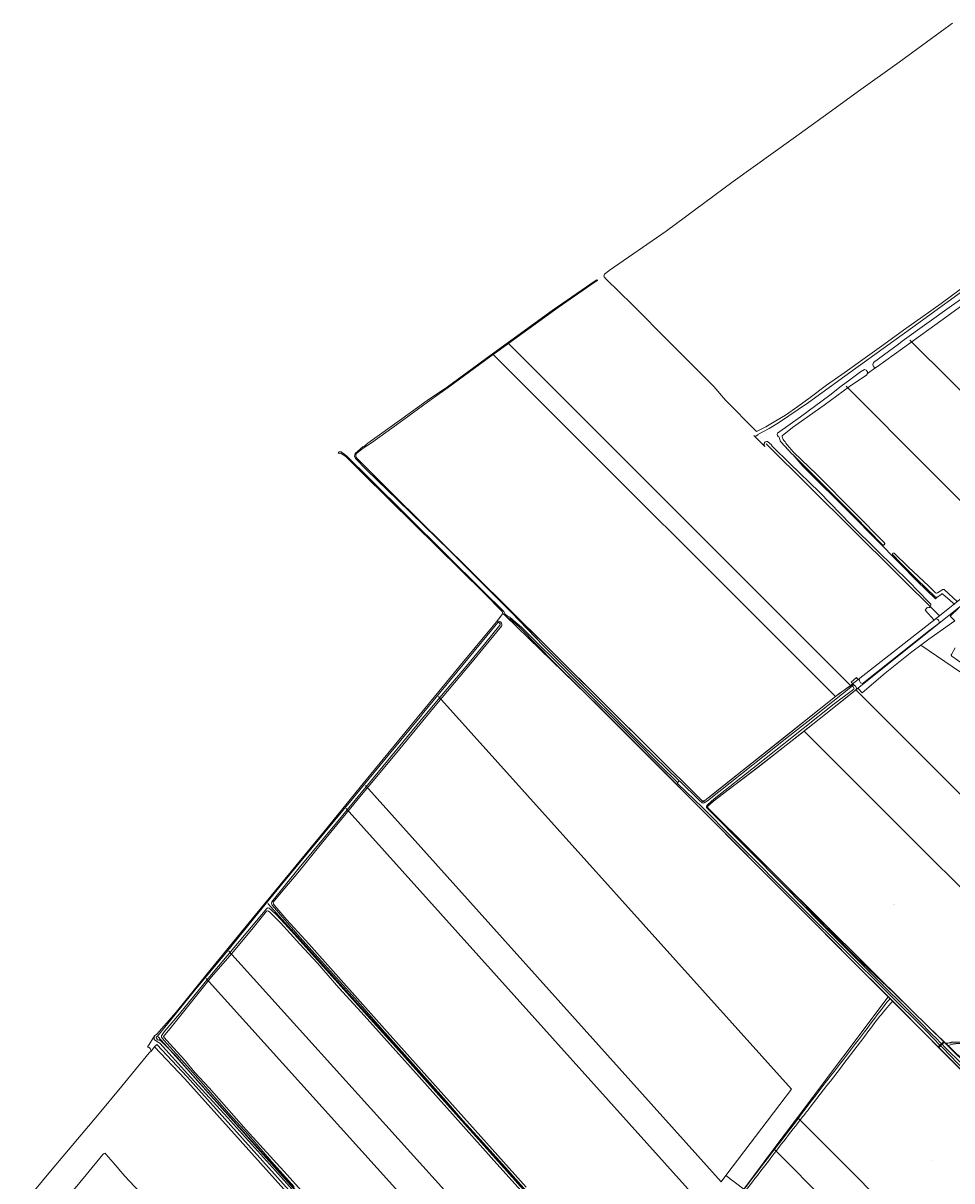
# Model space of a CAD drawing. Header units: metres. Extents: x 104777 to 177370, y 409697 to 438337.
# Tile 39 of 133: x 128368 to 129010, y 422495 to 423296. Entities that reach past the tile are written whole.
import ezdxf
from ezdxf.enums import TextEntityAlignment as Align
from ezdxf.lldxf.tags import DXFTag

# ---------------------------------------------------------------- set-up
doc = ezdxf.new("R2010")
doc.units = ezdxf.units.M
for name, color, linetype, lineweight in [('B-WE-GR-BOUWLAND-GV', 80, 'Continuous', 13), ('B-WE-GR-GRAS-GV', 60, 'Continuous', 13), ('B-WE-KG-GRENS_PERCEEL-G', 150, 'KG-PERCEEL-SO', 18), ('B-WE-KG-GRENS_PERCEEL-S', 150, 'Continuous', 25), ('B-WE-KW-KUNSTWERK_STUW-GV', 170, 'Continuous', 18), ('B-WE-OG-TERREIN_ERF-GV', 7, 'Continuous', 18), ('B-WE-OG-TERREIN_OEVER-GV', 7, 'Continuous', 18), ('B-WE-OG-WATER-GV', 130, 'Continuous', 18), ('B-WE-OG-WATER_GREPPEL-GV', 160, 'Continuous', 18), ('B-WE-VH-OPENVERHARDING_BETONELEMENT-GV', 90, 'Continuous', 18)]:
    doc.layers.add(name, color=color, linetype=linetype, lineweight=lineweight)
doc.styles.add('NLCS-ISO', font='NLCS-ISO.ttf')
doc.styles.get("Standard").update_dxf_attribs({"font": 'Romans.shx'})
tags = doc.linetypes.add('KG-PERCEEL-SO', pattern='A,5.5,-2,["P",Standard,S=1.8,R=0,X=-0.5,Y=-0.9],-2,5.5,-2,[5,NLCS.SHX,S=0.75,R=0,X=0,Y=0],-2', length=19).pattern_tags.tags
tags[6] = DXFTag(74, 10)

# ---------------------------------------------------------------- blocks, each defined once
blk = doc.blocks.new('SKG-PERCEELNUMMER-SO')
at = {"style": 'NLCS-ISO', "oblique": 10, "flags": 1}
for tag, p in [('GEMEENTECODE', (0, 2.6)), ('PERCEELGROOTTE', (0, -2.4))]:
    blk.add_attdef(tag, text='', height=1.8, dxfattribs=at).set_placement(p, align=Align.MIDDLE_CENTER)
at = {"style": 'NLCS-ISO', "oblique": 10}
blk.add_attdef('SECTIE', text='', height=1.8, dxfattribs=at).set_placement((-0.5, 0), align=Align.MIDDLE_RIGHT)
blk.add_attdef('PERCEELNUMMER', text='', height=1.8, dxfattribs=at).set_placement((0.5, 0), align=Align.MIDDLE_LEFT)

msp = doc.modelspace()

# ---------------------------------------------------------------- linework, layer by layer
at = {"layer": 'B-WE-GR-BOUWLAND-GV', "ltscale": 20, "flags": 128}
for points in [[(129010.71, 423295.801), (129005.689, 423292.209), (128973.839, 423268.871), (128945.713, 423248.728), (128929.513, 423237.034), (128900.489, 423216.084), (128858.908, 423186.275), (128812.571, 423151.86), (128773.215, 423124.58), (128773.051, 423124.453), (128770.079, 423122.151), (128769.573, 423120.836), (128769.776, 423120.279), (128771.142, 423118.762), (128789.107, 423101.108), (128815.169, 423074.907), (128845.685, 423044.557), (128853.778, 423034.998), (128874.692, 423013.777), (128875.052, 423013.412), (128879.73, 423015.549), (128881.649, 423016.566), (128888.573, 423020.602), (128895.207, 423024.668), (128903.607, 423030.616), (128912.268, 423036.896), (128923.641, 423045.298), (128936.526, 423054.364), (128950.351, 423064.366), (128963.223, 423073.591), (128976.799, 423083.364), (128990.126, 423092.943), (129002.76, 423101.975), (129016.256, 423111.736)], [(129156.177, 423201.575), (129143.77, 423192.212), (129143.104, 423191.71), (129139.442, 423189.301), (129102.833, 423162.505), (129085.612, 423149.9), (129082.351, 423147.942), (129073.856, 423141.908), (129056.036, 423128.857), (129006.833, 423092.82), (128976.072, 423070.672), (128958.872, 423058.288), (128957.668, 423057.685), (128951.865, 423053.43), (128951.162, 423052.276), (128942.395, 423046.416), (128939.373, 423044.396), (128921.818, 423031.614), (128900.092, 423016.027), (128892.874, 423010.412)], [(128898.933, 423001.16), (128901.057, 422998.747), (128916.519, 422983.831), (128943.192, 422957.114), (128963.654, 422936.318), (128963.757, 422936.13), (128963.818, 422935.924), (128963.832, 422935.71), (128963.801, 422935.497), (128963.724, 422935.297), (128963.607, 422935.118), (128963.453, 422934.968), (128963.271, 422934.854), (128963.069, 422934.782), (128962.856, 422934.756), (128962.643, 422934.775), (128962.438, 422934.84), (128962.253, 422934.947), (128962.094, 422935.092), (128943.138, 422954.446), (128921.06, 422976.606), (128900.268, 422997.306), (128907.069, 422989.243), (128940.996, 422955.619), (128974.318, 422921.942), (128986.035, 422910.094), (128998.891, 422897.64), (129000.114, 422898.768), (128999.506, 422898.655), (128999.203, 422898.666), (128998.833, 422898.824), (128986.029, 422911.273), (128974.548, 422922.725), (128969.335, 422928.016), (128969.247, 422928.163), (128969.194, 422928.326), (128969.179, 422928.497), (128969.201, 422928.666), (128969.261, 422928.827), (128969.355, 422928.971), (128969.478, 422929.09), (128969.624, 422929.179), (128969.787, 422929.233), (128969.957, 422929.25), (128970.127, 422929.229), (128970.289, 422929.17), (128970.433, 422929.078), (128979.919, 422919.715), (128994.215, 422906.306), (128999.002, 422901.771), (128999.516, 422901.503), (128999.936, 422901.504), (129000.222, 422901.631), (129003.907, 422903.912), (129004.475, 422904.039), (129004.862, 422903.938), (129014.2, 422895.489)], [(128730.845, 422467.505), (128691.594, 422511.108), (128641.814, 422566.932), (128601.779, 422611.64), (128586.191, 422628.371), (128571.534, 422645.409), (128559.211, 422658.77), (128545.9, 422673.447), (128538.44, 422680.988), (128537.109, 422681.675), (128536.343, 422681.459), (128526.055, 422668.882), (128510.862, 422650.543), (128498.218, 422636.063), (128485.308, 422620.018), (128470.647, 422601.544), (128465.095, 422594.757), (128465.309, 422594.271), (128469.676, 422589.424), (128479.466, 422578.554), (128486.725, 422569.965), (128496.514, 422559.373), (128522.256, 422530.151), (128550.498, 422499.135), (128597.34, 422446.79)], [(129089.85, 422488.545), (129089.202, 422495.451), (129088.239, 422499.63), (129087.525, 422500.359), (129086.105, 422501.808), (129072.3, 422515.317), (129062.049, 422524.909), (129059.634, 422527.665), (129051.735, 422536.103), (129020.155, 422568.337), (129001.279, 422587.187), (129000.841, 422587.624), (128993.832, 422594.624), (128969.789, 422618.875), (128969.384, 422619.279)]]:
    msp.add_lwpolyline(points, dxfattribs=at)
at = {"layer": 'B-WE-GR-BOUWLAND-GV', "ltscale": 20}
for points in [[(128892.874, 423010.412, 0.1416807), (128893.573, 423007.769)], [(128893.573, 423007.769, 0.0292945), (128898.933, 423001.16)], [(128969.384, 422619.279, 0.0271635), (128949.326, 422594.182)], [(128949.326, 422594.182, -0.0021797), (128912.253, 422545.804)], [(128912.253, 422545.804, 0.0007552), (128907.24, 422539.441)], [(128907.24, 422539.441, 0.0039785), (128880.787, 422505.214)], [(128880.787, 422505.214, 0.001937), (128853.865, 422470.168)]]:
    msp.add_lwpolyline(points, format="xyb", dxfattribs=at)
at = {"layer": 'B-WE-GR-GRAS-GV', "ltscale": 20, "flags": 128}
for points in [[(128967.675, 422620.982), (128939.481, 422649.084), (128906.188, 422682.486), (128870.474, 422718.068), (128803.18, 422785.885), (128770.881, 422818.126), (128735.876, 422852.839), (128711.123, 422877.96), (128704.714, 422883.775), (128703.703, 422884.21), (128699.676, 422887.497), (128695.383, 422881.619)], [(129012.253, 422882.378), (128994.393, 422869.727), (128988.858, 422865.581), (129102.791, 422787.889)], [(128698.731, 422878.574), (128678.536, 422854.002), (128652.926, 422823.648), (128625.269, 422789.864), (128601.842, 422762.075), (128574.386, 422728.249), (128557.884, 422708.085), (128546.349, 422694.381), (128540.825, 422687.637), (128541.115, 422686.383), (128542.033, 422685.135), (128550.418, 422675.439), (128565.629, 422658.894), (128619.802, 422597.953), (128715.902, 422490.572)], [(129102.791, 422787.889), (128988.858, 422865.581), (128982.551, 422860.856), (128964.02, 422846.19), (128948.245, 422832.568), (128945.642, 422835.197), (128944.443, 422835.634), (128943.328, 422834.107), (128918.379, 422814.213), (128875.971, 422780.923), (128846.969, 422758.879), (128841.477, 422754.127), (128841.464, 422752.926), (128872.471, 422722.277), (128888.497, 422706.205), (128907.599, 422686.779), (128923.618, 422670.071), (128924.473, 422669.516), (128944.037, 422649.687), (128970.075, 422625.033), (128994.126, 422601.5), (129004.645, 422591.308), (129005.069, 422590.897), (129006.331, 422589.674), (129010.512, 422590.989)], [(129017.994, 422852.412), (129010.11, 422857.984), (129009.976, 422858.165), (129009.883, 422858.371), (129009.835, 422858.591), (129009.834, 422858.817), (129009.882, 422859.037), (129012.593, 422863.764)], [(128569.721, 422471.504), (128542.581, 422501.914), (128509.326, 422538.644), (128481.633, 422569.049), (128462.537, 422590.235), (128460.156, 422591.582), (128458.526, 422592.814), (128458.516, 422593.935), (128458.879, 422595.184), (128453.985, 422587.456), (128455.108, 422587.216), (128455.736, 422586.599), (128456.375, 422584.736), (128458.895, 422587.726), (128460.467, 422589.2), (128481.356, 422566.917), (128533.75, 422508.621), (128574.253, 422463.404)], [(128572.653, 422461.961), (128532.146, 422507.182), (128479.768, 422565.46), (128458.895, 422587.726), (128456.375, 422584.736), (128455.635, 422583.857), (128455.115, 422583.504), (128436.302, 422560.447), (128419.383, 422540.197), (128388.059, 422503.057), (128367.961, 422478.719)], [(129022.304, 422588.79), (129030.723, 422586.458), (129032.246, 422584.179), (129077.846, 422584.749), (129077.967, 422582.354), (129078.059, 422578.288), (129078.425, 422580.212), (129078.895, 422581.866), (129079.509, 422582.765), (129080.329, 422583.221), (129081.304, 422585.083), (129081.809, 422586.047), (129083.632, 422589.53), (129082.723, 422588.251), (129066.236, 422587.753), (129033.257, 422587.517), (129024.688, 422589.575), (129016.942, 422590.806), (129010.512, 422590.989), (129006.331, 422589.674), (129007.582, 422588.462)], [(128392.749, 422476.554), (128411.638, 422499.184), (128423.148, 422513.17), (128424.045, 422513.968), (128424.609, 422513.973), (128425.406, 422513.19), (128430.308, 422507.699), (128438.292, 422498.283), (128469.059, 422465.236)]]:
    msp.add_lwpolyline(points, dxfattribs=at)
at = {"layer": 'B-WE-GR-GRAS-GV', "ltscale": 20}
for points in [[(128695.383, 422881.619, -0.7759601), (128698.731, 422878.574)], [(128949.845, 422597.997, -0.0079997), (128964.078, 422616.819)], [(128964.078, 422616.819, -0.0484029), (128967.675, 422620.982)], [(128916.414, 422554.506, 0.0003746), (128949.845, 422597.997)], [(129007.582, 422588.462, -0.1706351), (129022.304, 422588.79)], [(128876.042, 422501.724, 0.0014387), (128916.414, 422554.506)], [(128850.184, 422467.575, -0.0026103), (128876.042, 422501.724)]]:
    msp.add_lwpolyline(points, format="xyb", dxfattribs=at)
at = {"layer": 'B-WE-KG-GRENS_PERCEEL-G', "ltscale": 20, "flags": 128}
for points in [[(128940.091, 422837.658), (128703.529, 423074.134)], [(129096.866, 422961.604), (128981.152, 423076.527)], [(128929.812, 422829.941), (128692.934, 423066.492)], [(129053.891, 422927.424), (128937.037, 423044.699)], [(129001.787, 422885.832), (128881.816, 423004.858)], [(128943.743, 422834.616), (129008.149, 422885.946), (129077.113, 422940.744), (129100.472, 422959.453), (129121.32, 422975.238)], [(129053.891, 422927.424), (129001.787, 422885.832)], [(128929.812, 422829.941), (128838.304, 422757.106), (128700.382, 422894.174)], [(128966.173, 422622.303), (128837.14, 422751.72), (128757.85, 422831.12), (128701.338, 422886.025)], [(129001.787, 422885.832), (128940.091, 422837.658)], [(128907.987, 422806.029), (128943.743, 422834.616)], [(128940.091, 422837.658), (128929.812, 422829.941)], [(128943.743, 422834.616), (129127.949, 422650.371)], [(128854.013, 422498.523), (128899.302, 422558.473), (128655.206, 422829.941)], [(128842.288, 422752.137), (128840.518, 422753.897), (128875.843, 422780.796), (128907.987, 422806.029)], [(128907.987, 422806.029), (129101.104, 422613.337)], [(128850.715, 422494.258), (128604.629, 422768.454)], [(128837.967, 422477.769), (128591.455, 422752.439)], [(128889.894, 422704.816), (128842.288, 422752.137)], [(128982.061, 422613.2), (128889.894, 422704.816)], [(128537.18, 422686.72), (128785.887, 422409.475)], [(128761.51, 422375.239), (128510.148, 422653.872)], [(128692.996, 422414.76), (128494.471, 422634.822)], [(128903.525, 422538.779), (128966.173, 422622.303)], [(129088.186, 422499.724), (128966.173, 422622.303)], [(129005.512, 422590.218), (128982.061, 422613.2)], [(128652.053, 422376.124), (128637.252, 422398.596), (128461.385, 422594.618)], [(129084.024, 422590.634), (129005.512, 422590.218)], [(129009.031, 422586.769), (129005.512, 422590.218)], [(129089.305, 422508.1), (129009.031, 422586.769)], [(128887.203, 422517.028), (128903.525, 422538.779)], [(129088.17, 422353.546), (128903.525, 422538.779)], [(128866.361, 422489.12), (128887.203, 422517.028)], [(128887.203, 422517.028), (129076.39, 422326.708)], [(128850.715, 422494.258), (128854.013, 422498.523)], [(128854.013, 422498.523), (128866.361, 422489.12)]]:
    msp.add_lwpolyline(points, dxfattribs=at)
at = {"layer": 'B-WE-KW-KUNSTWERK_STUW-GV', "ltscale": 20, "flags": 128}
msp.add_lwpolyline([(129000.841, 422587.624), (129001.279, 422587.187), (129002.436, 422588.378), (129003.423, 422589.394), (129005.069, 422590.897), (129004.645, 422591.308), (129002.989, 422589.834), (129002.006, 422588.823)], close=True, dxfattribs=at)
at = {"layer": 'B-WE-OG-TERREIN_ERF-GV', "ltscale": 20, "flags": 128}
for points in [[(129014.866, 422891.163), (129009.168, 422885.639), (129012.253, 422882.378)], [(129007.582, 422588.462), (129013.767, 422582.469), (129020.707, 422576.943), (129021.992, 422575.756), (129023.582, 422575.96), (129034.202, 422566.15), (129035.15, 422566.673)]]:
    msp.add_lwpolyline(points, dxfattribs=at)
at = {"layer": 'B-WE-OG-TERREIN_ERF-GV', "ltscale": 20}
msp.add_lwpolyline([(129022.304, 422588.79, 0.1706351), (129007.582, 422588.462)], format="xyb", dxfattribs=at)
at = {"layer": 'B-WE-OG-TERREIN_OEVER-GV', "ltscale": 20, "flags": 128}
for points in [[(128764.414, 423117.293), (128765.235, 423117.857), (128764.751, 423118.136), (128764.195, 423118.035), (128733.742, 423096.98), (128690.919, 423065.861), (128690.835, 423065.8), (128661.394, 423044.291), (128647.356, 423034.847), (128629.953, 423022.002), (128606.337, 423005.332), (128604.94, 423004.174), (128605.068, 423004.037), (128603.363, 423002.638), (128603.138, 423002.853), (128597.463, 422998.067), (128597.009, 422996.359), (128597.881, 422994.581), (128605.516, 422986.912), (128626.985, 422965.788), (128662.717, 422930.914), (128705.7, 422888.058), (128727.893, 422864.97), (128763.331, 422829.524), (128795.636, 422796.986), (128821.738, 422771.658), (128821.863, 422771.537), (128822.237, 422771.254), (128835.59, 422758.19), (128837.586, 422756.516), (128838.374, 422756.22), (128838.951, 422756.43), (128841.194, 422757.773), (128896.133, 422801.35), (128910.917, 422812.917), (128927.807, 422826.619), (128941.287, 422837.192), (128941.789, 422837.043), (128942.637, 422835.597), (128942.344, 422835.096), (128941.689, 422834.598), (128941.433, 422834.404), (128928.795, 422824.811), (128907.415, 422807.921), (128875.233, 422782.298), (128845.881, 422759.163), (128841.309, 422754.968), (128840.58, 422754.041), (128840.572, 422753.25), (128840.926, 422752.672), (128868.606, 422724.926), (128894.861, 422698.345), (128918.837, 422673.801), (128942.463, 422650.267), (128954.064, 422638.861), (128964.453, 422628.402), (128975.983, 422617.141), (128986.37, 422606.467), (128997.329, 422595.571), (128998.64, 422594.242), (129002.989, 422589.834), (129004.645, 422591.308), (128994.126, 422601.5), (128970.075, 422625.033), (128944.037, 422649.687), (128924.473, 422669.516), (128923.618, 422670.071), (128907.599, 422686.779), (128888.497, 422706.205), (128872.471, 422722.277), (128841.464, 422752.926), (128841.477, 422754.127), (128846.969, 422758.879), (128875.971, 422780.923), (128918.379, 422814.213), (128943.328, 422834.107), (128944.443, 422835.634), (128943.593, 422837.084), (128942.736, 422837.813), (128940.719, 422837.834), (128932.011, 422831.727), (128895.11, 422802.279), (128866.202, 422779.376), (128845.425, 422762.587), (128839.47, 422758.037), (128838.028, 422757.907), (128837.024, 422758.35), (128675.936, 422918.409), (128624.933, 422968.505), (128599.241, 422994.372), (128598.125, 422995.871), (128598.02, 422997.3), (128598.383, 422998.186), (128603.013, 423001.81), (128608.785, 423005.573), (128628.748, 423019.667), (128650.073, 423035.445), (128661.811, 423043.832), (128691.315, 423065.316), (128693.782, 423067.113), (128737.906, 423099.022), (128763.554, 423116.938)], [(128586.586, 422997.998), (128587.701, 422998.399), (128591.303, 422995.83), (128601.935, 422985.102), (128621.552, 422965.812), (128686.813, 422901.431), (128699.13, 422888.909), (128699.676, 422887.497), (128703.703, 422884.21), (128704.714, 422883.775), (128711.123, 422877.96), (128735.876, 422852.839), (128770.881, 422818.126), (128803.18, 422785.885), (128870.474, 422718.068), (128906.188, 422682.486), (128939.481, 422649.084), (128967.675, 422620.982), (128969.384, 422619.279), (128969.789, 422618.875), (128993.832, 422594.624), (129000.841, 422587.624), (129002.006, 422588.823), (128997.651, 422593.327), (128992.92, 422598.22), (128965.878, 422624.95), (128936.703, 422654.003), (128907.384, 422683.058), (128858.004, 422732.589), (128837.941, 422752.923), (128820.602, 422769.912), (128820.5, 422770.343), (128820.486, 422770.401), (128808.377, 422782.408), (128791.941, 422799.039), (128746.468, 422844.365), (128712.621, 422878.068), (128708.403, 422881.519), (128704.429, 422884.831), (128702.814, 422885.674), (128701.106, 422887.26), (128700.33, 422888.82), (128685.778, 422903.133), (128607.653, 422980.526), (128591.283, 422996.629), (128590.708, 422997.213), (128590.089, 422997.649), (128589.122, 422998.32), (128587.876, 422999.288), (128587.126, 422999.357), (128586.586, 422999.2), (128585.889, 422998.608)], [(129014.031, 422576.387), (129003.916, 422586.848), (129002.436, 422588.378), (129001.279, 422587.187), (129020.155, 422568.337), (129051.735, 422536.103), (129059.634, 422527.665), (129062.049, 422524.909), (129072.3, 422515.317), (129086.105, 422501.808), (129087.525, 422500.359), (129088.239, 422499.63), (129090.116, 422498.017), (129090.025, 422499.145), (129089.191, 422500.712), (129087.283, 422502.271), (129085.758, 422503.518), (129061.892, 422528.133), (129035.815, 422554.067), (129014.379, 422576.185)]]:
    msp.add_lwpolyline(points, close=True, dxfattribs=at)
for points in [[(128695.383, 422881.619), (128691.812, 422877.516), (128669.253, 422850.293), (128603.171, 422769.9), (128577.004, 422737.704), (128528.302, 422678.616), (128494.89, 422637.845), (128473.812, 422611.63), (128460.363, 422596.442), (128458.879, 422595.184), (128458.516, 422593.935), (128458.526, 422592.814), (128460.156, 422591.582), (128462.537, 422590.235), (128481.633, 422569.049), (128509.326, 422538.644), (128542.581, 422501.914), (128569.721, 422471.504)], [(128577.037, 422464.743), (128547.32, 422498.198), (128486.709, 422566.177), (128473.152, 422581.819), (128472.953, 422582.047), (128463.111, 422591.796), (128461.996, 422592.453), (128461.406, 422592.226), (128460.886, 422592.443), (128460.284, 422593.622), (128460.056, 422594.36), (128460.79, 422595.032), (128470.164, 422606.358), (128486.783, 422626.919), (128508.607, 422653.148), (128531.23, 422681.086), (128546.827, 422700.085), (128595.745, 422759.247), (128600.861, 422765.325), (128621.246, 422790.278), (128643.601, 422817.388), (128643.906, 422817.758), (128696.138, 422881.112)], [(128697.874, 422879.543), (128697.653, 422879.3), (128687.095, 422866.181), (128675.448, 422852.066), (128659.803, 422833.679), (128645.759, 422816.909), (128645.449, 422816.538), (128584.642, 422742.505), (128558.937, 422711.582), (128539.975, 422688.041), (128539.763, 422686.929), (128540.07, 422685.674), (128559.273, 422663.494), (128599.308, 422619.075), (128616.367, 422599.484), (128647.462, 422564.811), (128660.58, 422549.996), (128672.055, 422536.691), (128684.192, 422523.213), (128701.58, 422504.125), (128721.176, 422482.028)], [(128715.902, 422490.572), (128619.802, 422597.953), (128565.629, 422658.894), (128550.418, 422675.439), (128542.033, 422685.135), (128541.115, 422686.383), (128540.825, 422687.637), (128546.349, 422694.381), (128557.884, 422708.085), (128574.386, 422728.249), (128601.842, 422762.075), (128625.269, 422789.864), (128652.926, 422823.648), (128678.536, 422854.002), (128698.731, 422878.574)], [(129012.593, 422863.764), (129009.882, 422859.037), (129009.834, 422858.817), (129009.835, 422858.591), (129009.883, 422858.371), (129009.976, 422858.165), (129010.11, 422857.984), (129017.994, 422852.412)], [(128715.919, 422486.736), (128698.636, 422506.067), (128673.159, 422534.298), (128661.514, 422547.566), (128625.744, 422587.379), (128610.036, 422604.642), (128601.78, 422613.996), (128551.435, 422669.85), (128543.071, 422678.952), (128539.416, 422682.473), (128538.076, 422683.497), (128537.186, 422683.711), (128536.375, 422683.334), (128495.963, 422634.87), (128476.033, 422610.462), (128465.426, 422597.927), (128463.733, 422595.175), (128463.74, 422594.362), (128465.565, 422592.084), (128473.89, 422582.752), (128474.091, 422582.527), (128494.385, 422559.628), (128510.151, 422541.488), (128523.891, 422526.66), (128539.82, 422508.373), (128555.359, 422490.823)], [(128597.34, 422446.79), (128550.498, 422499.135), (128522.256, 422530.151), (128496.514, 422559.373), (128486.725, 422569.965), (128479.466, 422578.554), (128469.676, 422589.424), (128465.309, 422594.271), (128465.095, 422594.757), (128470.647, 422601.544), (128485.308, 422620.018), (128498.218, 422636.063), (128510.862, 422650.543), (128526.055, 422668.882), (128536.343, 422681.459), (128537.109, 422681.675), (128538.44, 422680.988), (128545.9, 422673.447), (128559.211, 422658.77), (128571.534, 422645.409), (128586.191, 422628.371), (128601.779, 422611.64), (128641.814, 422566.932), (128691.594, 422511.108), (128730.845, 422467.505)], [(129035.15, 422566.673), (129034.202, 422566.15), (129023.582, 422575.96), (129021.992, 422575.756), (129020.707, 422576.943), (129013.767, 422582.469), (129007.582, 422588.462), (129006.331, 422589.674), (129005.069, 422590.897), (129003.423, 422589.394), (129005.027, 422587.767), (129007.717, 422585.041), (129015.336, 422577.754), (129015.555, 422577.416), (129031.624, 422561.289), (129036.711, 422556.184), (129052.853, 422539.984), (129058.744, 422534.072), (129064.648, 422530.229), (129070.693, 422526.925), (129072.438, 422525.826), (129075.6, 422517.959)]]:
    msp.add_lwpolyline(points, dxfattribs=at)
at = {"layer": 'B-WE-OG-TERREIN_OEVER-GV', "ltscale": 20}
for points in [[(128698.731, 422878.574, 0.7759601), (128695.383, 422881.619)], [(128696.138, 422881.112, -0.5164409), (128697.874, 422879.543)]]:
    msp.add_lwpolyline(points, format="xyb", dxfattribs=at)
at = {"layer": 'B-WE-OG-WATER-GV', "ltscale": 20, "flags": 128}
for points in [[(128696.138, 422881.112), (128643.906, 422817.758), (128643.601, 422817.388), (128621.246, 422790.278), (128600.861, 422765.325), (128595.745, 422759.247), (128546.827, 422700.085), (128531.23, 422681.086), (128508.607, 422653.148), (128486.783, 422626.919), (128470.164, 422606.358), (128460.79, 422595.032), (128460.056, 422594.36), (128460.284, 422593.622), (128460.886, 422592.443), (128461.406, 422592.226), (128461.996, 422592.453), (128463.111, 422591.796), (128472.953, 422582.047), (128473.152, 422581.819)], [(128721.176, 422482.028), (128701.58, 422504.125), (128684.192, 422523.213), (128672.055, 422536.691), (128660.58, 422549.996), (128647.462, 422564.811), (128616.367, 422599.484), (128599.308, 422619.075), (128559.273, 422663.494), (128540.07, 422685.674), (128539.763, 422686.929), (128539.975, 422688.041), (128558.937, 422711.582), (128584.642, 422742.505), (128645.449, 422816.538), (128645.759, 422816.909), (128659.803, 422833.679), (128675.448, 422852.066), (128687.095, 422866.181), (128697.653, 422879.3), (128697.874, 422879.543)], [(128555.359, 422490.823), (128539.82, 422508.373), (128523.891, 422526.66), (128510.151, 422541.488), (128494.385, 422559.628), (128474.091, 422582.527), (128473.89, 422582.752), (128465.565, 422592.084), (128463.74, 422594.362), (128463.733, 422595.175), (128465.426, 422597.927), (128476.033, 422610.462), (128495.963, 422634.87), (128536.375, 422683.334), (128537.186, 422683.711), (128538.076, 422683.497), (128539.416, 422682.473), (128543.071, 422678.952), (128551.435, 422669.85), (128601.78, 422613.996), (128610.036, 422604.642), (128625.744, 422587.379), (128661.514, 422547.566), (128673.159, 422534.298), (128698.636, 422506.067), (128715.919, 422486.736)], [(129015.336, 422577.754), (129007.717, 422585.041), (129005.027, 422587.767), (129003.423, 422589.394), (129002.436, 422588.378), (129003.916, 422586.848), (129014.031, 422576.387)], [(128473.152, 422581.819), (128486.709, 422566.177), (128547.32, 422498.198), (128577.037, 422464.743)]]:
    msp.add_lwpolyline(points, dxfattribs=at)
at = {"layer": 'B-WE-OG-WATER-GV', "ltscale": 20}
msp.add_lwpolyline([(128697.874, 422879.543, 0.5164409), (128696.138, 422881.112)], format="xyb", dxfattribs=at)
at = {"layer": 'B-WE-OG-WATER-GV', "ltscale": 20, "flags": 128}
msp.add_lwpolyline([(128941.689, 422834.598), (128942.344, 422835.096), (128942.637, 422835.597), (128941.789, 422837.043), (128941.287, 422837.192), (128927.807, 422826.619), (128910.917, 422812.917), (128896.133, 422801.35), (128841.194, 422757.773), (128838.951, 422756.43), (128838.374, 422756.22), (128837.586, 422756.516), (128835.59, 422758.19), (128822.237, 422771.254), (128821.863, 422771.537), (128821.738, 422771.658), (128820.5, 422770.343), (128820.602, 422769.912), (128837.941, 422752.923), (128858.004, 422732.589), (128907.384, 422683.058), (128936.703, 422654.003), (128965.878, 422624.95), (128992.92, 422598.22), (128997.651, 422593.327), (129002.006, 422588.823), (129002.989, 422589.834), (128998.64, 422594.242), (128997.329, 422595.571), (128986.37, 422606.467), (128975.983, 422617.141), (128964.453, 422628.402), (128954.064, 422638.861), (128942.463, 422650.267), (128918.837, 422673.801), (128894.861, 422698.345), (128868.606, 422724.926), (128840.926, 422752.672), (128840.572, 422753.25), (128840.58, 422754.041), (128841.309, 422754.968), (128845.881, 422759.163), (128875.233, 422782.298), (128907.415, 422807.921), (128928.795, 422824.811), (128941.433, 422834.404)], close=True, dxfattribs=at)
at = {"layer": 'B-WE-OG-WATER_GREPPEL-GV', "ltscale": 20, "flags": 128}
for points in [[(129014.2, 422895.489), (129004.862, 422903.938), (129004.475, 422904.039), (129003.907, 422903.912), (129000.222, 422901.631), (128999.936, 422901.504), (128999.516, 422901.503), (128999.002, 422901.771), (128994.215, 422906.306), (128979.919, 422919.715), (128970.433, 422929.078), (128970.289, 422929.17), (128970.127, 422929.229), (128969.957, 422929.25), (128969.787, 422929.233), (128969.624, 422929.179), (128969.478, 422929.09), (128969.355, 422928.971), (128969.261, 422928.827), (128969.201, 422928.666), (128969.179, 422928.497), (128969.194, 422928.326), (128969.247, 422928.163), (128969.335, 422928.016), (128974.548, 422922.725), (128986.029, 422911.273), (128998.833, 422898.824), (128999.203, 422898.666), (128999.506, 422898.655), (129000.114, 422898.768), (129000.587, 422898.939), (129002.755, 422900.659), (129003.224, 422900.918), (129003.532, 422900.98), (129003.776, 422901.009), (129004.098, 422900.898), (129012.407, 422893.579)], [(128969.384, 422619.279), (128967.675, 422620.982)]]:
    msp.add_lwpolyline(points, dxfattribs=at)
at = {"layer": 'B-WE-OG-WATER_GREPPEL-GV', "ltscale": 20}
for points in [[(128949.326, 422594.182, -0.0271635), (128969.384, 422619.279)], [(128964.078, 422616.819, 0.0079997), (128949.845, 422597.997)], [(128967.675, 422620.982, 0.0484029), (128964.078, 422616.819)], [(128912.253, 422545.804, 0.0021797), (128949.326, 422594.182)], [(128949.845, 422597.997, -0.0003746), (128916.414, 422554.506)], [(128916.414, 422554.506, -0.0014387), (128876.042, 422501.724)], [(128907.24, 422539.441, -0.0007552), (128912.253, 422545.804)], [(128880.787, 422505.214, -0.0039785), (128907.24, 422539.441)], [(128853.865, 422470.168, -0.001937), (128880.787, 422505.214)], [(128876.042, 422501.724, 0.0026103), (128850.184, 422467.575)]]:
    msp.add_lwpolyline(points, format="xyb", dxfattribs=at)
at = {"layer": 'B-WE-VH-OPENVERHARDING_BETONELEMENT-GV', "ltscale": 20, "flags": 128}
for points in [[(129029.563, 423119.086), (128983.304, 423085.552), (128945.395, 423058.244), (128911.011, 423033.284), (128890.433, 423019.412), (128883.968, 423015.48), (128876.091, 423011.341), (128875.939, 423011.027), (128875.731, 423010.747), (128875.473, 423010.513), (128875.174, 423010.333), (128874.847, 423010.213), (128874.502, 423010.159), (128874.154, 423010.171), (128873.815, 423010.25), (128873.497, 423010.393), (128873.212, 423010.594), (128874.321, 423009.494), (128879.34, 423004.516), (128880.832, 423003.037), (128880.616, 423003.315), (128880.453, 423003.627), (128880.349, 423003.964), (128880.307, 423004.314), (128880.328, 423004.665), (128880.411, 423005.008), (128880.555, 423005.329), (128880.754, 423005.62), (128881.002, 423005.87), (128881.29, 423006.072), (128881.61, 423006.219), (128881.952, 423006.307), (128882.303, 423006.332), (128882.653, 423006.293), (128882.991, 423006.193), (128883.305, 423006.033)], [(128889.581, 423012.123), (128905.465, 423023.493), (128925.879, 423038.403), (128933.703, 423044.645), (128939.637, 423049.126), (128946.997, 423054.684), (128949.807, 423056.24), (128951.011, 423055.738), (128951.915, 423054.534), (128951.865, 423053.43), (128957.668, 423057.685), (128956.564, 423057.936), (128955.862, 423058.638), (128955.56, 423059.591), (128956.062, 423060.946), (128973.352, 423073.844), (128975.978, 423075.803), (129009.892, 423100.247), (129019.825, 423107.123)], [(128883.305, 423006.033), (128885.313, 423004.283), (128886.071, 423003.277), (128898.15, 422991.258), (128918.591, 422971.324), (128940.465, 422948.997), (128958.698, 422930.851), (128980.43, 422909.6), (128993.796, 422895.725), (128995.614, 422893.946)], [(128899.738, 422997.593), (128892.064, 423006.193)], [(129012.407, 422893.579), (129004.098, 422900.898), (129003.776, 422901.009), (129003.532, 422900.98), (129003.224, 422900.918), (129002.755, 422900.659), (129000.587, 422898.939), (129000.114, 422898.768), (128998.891, 422897.64), (128986.035, 422910.094), (128974.318, 422921.942), (128940.996, 422955.619), (128907.069, 422989.243), (128900.268, 422997.306)], [(129001.396, 422880.742), (128994.13, 422875.256), (128949.037, 422839.35), (128948.326, 422839.004), (128947.13, 422839.511), (128946.644, 422840.435), (128946.231, 422842.078), (128945.463, 422841.575), (128944.279, 422843.099), (128940.698, 422839.921), (128942.736, 422837.813), (128943.593, 422837.084), (128944.443, 422835.634), (128945.642, 422835.197), (128948.245, 422832.568), (128964.02, 422846.19), (128982.551, 422860.856), (128988.858, 422865.581), (128994.393, 422869.727), (129012.253, 422882.378), (129009.168, 422885.639), (129014.866, 422891.163)], [(128993.13, 422891.583), (128991.664, 422889.759), (128997.937, 422882.894), (128998.949, 422883.672)]]:
    msp.add_lwpolyline(points, dxfattribs=at)
at = {"layer": 'B-WE-VH-OPENVERHARDING_BETONELEMENT-GV', "ltscale": 20}
for points in [[(128890.822, 423009.376, -0.4726278), (128889.581, 423012.123)], [(128892.064, 423006.193, -0.1315245), (128890.822, 423009.376)], [(128900.268, 422997.306, -0.1767681), (128899.738, 422997.593)], [(128995.614, 422893.946, -0.6640951), (128993.13, 422891.583)], [(128998.949, 422883.672, -0.5141715), (129001.396, 422880.742)]]:
    msp.add_lwpolyline(points, format="xyb", dxfattribs=at)
at = {"layer": 'B-WE-VH-OPENVERHARDING_BETONELEMENT-GV', "ltscale": 20, "flags": 128}
msp.add_lwpolyline([(128458.895, 422587.726), (128479.768, 422565.46), (128532.146, 422507.182), (128572.653, 422461.961), (128610.512, 422420.274), (128618.14, 422411.537), (128628.332, 422399.875), (128630.866, 422396.819), (128637.083, 422387.793), (128653.05, 422364.357), (128679.159, 422325.189), (128701.918, 422290.626), (128703.108, 422292.738), (128680.955, 422326.379), (128654.837, 422365.561), (128638.861, 422389.011), (128632.586, 422398.121), (128629.973, 422401.272), (128619.763, 422412.954), (128612.121, 422421.707), (128574.253, 422463.404), (128533.75, 422508.621), (128481.356, 422566.917), (128460.467, 422589.2)], close=True, dxfattribs=at)

# ---------------------------------------------------------------- block references
at = {"layer": 'B-WE-KG-GRENS_PERCEEL-S', "ltscale": 20, "xscale": 0.15, "yscale": 0.15, "zscale": 0.15}
for p, values in [((128969.974, 422686.096), {'PERCEELNUMMER': '4146', 'SECTIE': 'H'}), ((128996.774, 422509.371), {'PERCEELNUMMER': '885', 'SECTIE': 'G'})]:
    msp.add_blockref('SKG-PERCEELNUMMER-SO', p, dxfattribs=at).add_auto_attribs(values)

doc.saveas('drawing.dxf')
